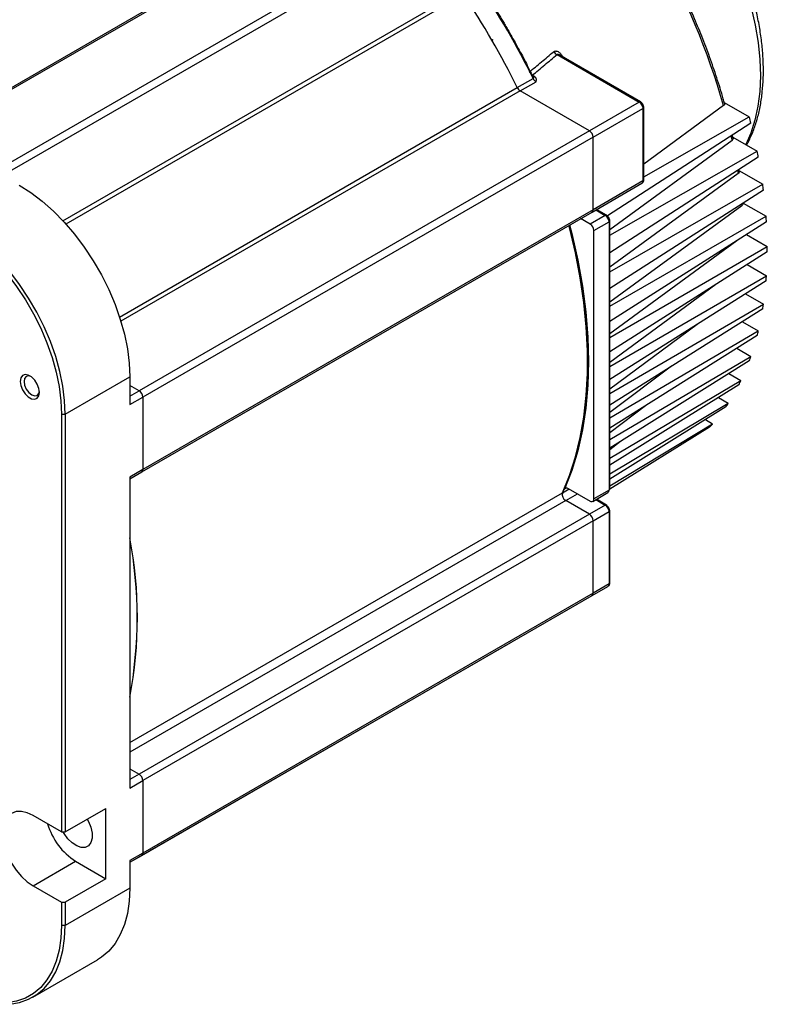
# Model space of a CAD drawing. Header units: millimetres. Extents: x 32146 to 33966, y 9971 to 11065.
# Tile 50 of 54: x 33823 to 33966, y 10762 to 10950. Entities that reach past the tile are written whole.
import ezdxf

# ---------------------------------------------------------------- set-up
doc = ezdxf.new("R2010")
doc.units = ezdxf.units.MM

msp = doc.modelspace()

# ---------------------------------------------------------------- linework, layer by layer
at = {"color": 7, "linetype": 'Continuous', "lineweight": 25}
for p, q in [((33906.98, 10972.44), (33820.71, 10922.64)), ((33907.68, 10971.21), (33821.42, 10921.41)), ((33859.52, 10959.26), (33808.19, 10929.63)), ((33859.45, 10958.88), (33808.69, 10929.58)), ((33831.21, 10911.73), (33907.68, 10955.87)), ((33907.95, 10955.08), (33831.78, 10911.1)), ((33925.87, 10943.56), (33941.62, 10934.47)), ((33941.87, 10934.49), (33926.26, 10943.51)), ((33926.93, 10943.12), (33926.96, 10943.13)), ((33918.24, 10937.26), (33921.28, 10939.01)), ((33918.79, 10936.63), (33921.84, 10938.38)), ((33921.47, 10939.41), (33921.13, 10939.61)), ((33921.4, 10939.24), (33921.33, 10939.36)), ((33842.07, 10893.28), (33918.24, 10937.26)), ((33918.79, 10936.63), (33842.32, 10892.48)), ((33932.08, 10928.96), (33918.79, 10936.63)), ((33941.62, 10934.47), (33932.08, 10928.96)), ((33932.79, 10927.73), (33942.33, 10933.24)), ((33941.89, 10934.49), (33941.88, 10934.49)), ((33942.33, 10933.24), (33942.33, 10919.36)), ((33957.77, 10933.79), (33942.48, 10922.56)), ((33942.48, 10933.46), (33942.48, 10933.45)), ((33942.48, 10919.57), (33942.48, 10933.45)), ((33957.88, 10934.41), (33962.69, 10931.63)), ((33942.48, 10920.13), (33962.69, 10931.63)), ((33932.08, 10928.96), (33845.81, 10879.16)), ((33963, 10930.44), (33935.52, 10912.67)), ((33932.79, 10927.73), (33846.52, 10877.93)), ((33932.79, 10913.85), (33932.79, 10927.73)), ((33959.4, 10927.13), (33935.97, 10910.01)), ((33959.58, 10927.54), (33959.44, 10928.14)), ((33959.53, 10927.74), (33964.2, 10925.05)), ((33935.97, 10908.94), (33964.2, 10925.05)), ((33964.42, 10923.9), (33935.97, 10905.6)), ((33960.46, 10921.33), (33960.54, 10920.76)), ((33960.72, 10921.15), (33960.67, 10921.48)), ((33960.69, 10921.36), (33965.26, 10918.72)), ((33960.54, 10920.76), (33935.97, 10902.82)), ((33932.58, 10913.4), (33942.12, 10918.91)), ((33942.33, 10919.36), (33932.79, 10913.85)), ((33935.97, 10901.95), (33965.26, 10918.72)), ((33965.41, 10917.61), (33935.97, 10898.77)), ((33932.79, 10913.85), (33846.52, 10864.05)), ((33933.29, 10913.81), (33935.12, 10912.75)), ((33935.37, 10912.78), (33933.44, 10913.89)), ((33961.24, 10914.6), (33935.97, 10896.14)), ((33961.21, 10914.92), (33961.24, 10914.6)), ((33961.52, 10915.12), (33965.91, 10912.59)), ((33846.31, 10863.59), (33932.58, 10913.4)), ((33932.22, 10911.08), (33930.39, 10912.13)), ((33935.12, 10912.75), (33932.22, 10911.08)), ((33935.38, 10912.77), (33935.37, 10912.77)), ((33935.97, 10895.38), (33965.91, 10912.59)), ((33932.93, 10909.85), (33935.83, 10911.53)), ((33935.83, 10911.53), (33935.83, 10860.08)), ((33935.97, 10911.74), (33935.97, 10911.73)), ((33935.97, 10860.29), (33935.97, 10911.73)), ((33965.98, 10911.52), (33935.97, 10892.4)), ((33932.93, 10858.41), (33932.93, 10909.85)), ((33962.15, 10909.08), (33966.14, 10906.78)), ((33960.28, 10907.89), (33935.97, 10890.08)), ((33935.97, 10889.37), (33966.14, 10906.78)), ((33966.14, 10905.76), (33935.97, 10886.61)), ((33962.3, 10903.32), (33965.98, 10901.2)), ((33935.97, 10883.81), (33965.98, 10901.2)), ((33965.91, 10900.22), (33935.97, 10881.28)), ((33956.29, 10899.5), (33935.97, 10884.54)), ((33961.99, 10897.74), (33965.41, 10895.77)), ((33935.97, 10878.64), (33965.41, 10895.77)), ((33965.26, 10894.83), (33935.97, 10876.37)), ((33952.68, 10891.85), (33935.97, 10879.46)), ((33961.37, 10892.38), (33964.42, 10890.62)), ((33935.97, 10873.99), (33964.42, 10890.62)), ((33964.2, 10889.73), (33935.97, 10872)), ((33935.97, 10869.83), (33963, 10885.73)), ((33960.31, 10887.28), (33963, 10885.73)), ((33962.69, 10884.88), (33935.97, 10868.15)), ((33947.81, 10883.83), (33935.97, 10874.97)), ((33831.67, 10874.67), (33844.04, 10881.81)), ((33844.04, 10881.81), (33844.04, 10876.5)), ((33958.79, 10882.44), (33961.1, 10881.11)), ((33845.81, 10879.16), (33844.04, 10880.18)), ((33935.97, 10866.23), (33961.1, 10881.11)), ((33960.71, 10880.31), (33935.97, 10864.87)), ((33844.04, 10878.14), (33845.81, 10879.16)), ((33844.04, 10876.5), (33846.52, 10877.93)), ((33846.52, 10877.93), (33846.52, 10864.05)), ((33935.97, 10863.24), (33958.68, 10876.79)), ((33943.04, 10876.44), (33935.97, 10871.08)), ((33958.19, 10876.05), (33935.97, 10862.22)), ((33956.8, 10877.88), (33958.68, 10876.79)), ((33830.96, 10874.67), (33831.67, 10874.67)), ((33830.96, 10874.67), (33830.96, 10794.62)), ((33831.67, 10874.67), (33831.67, 10794.62)), ((33935.97, 10860.95), (33955.67, 10872.81)), ((33954.28, 10873.62), (33955.67, 10872.81)), ((33955.06, 10872.14), (33935.97, 10860.3)), ((33938.03, 10869.44), (33935.97, 10867.85)), ((33846.52, 10864.05), (33844.04, 10862.62)), ((33844.04, 10862.29), (33846.31, 10863.59)), ((33844.04, 10862.62), (33844.04, 10803.02)), ((33844.04, 10811.77), (33926.89, 10859.6)), ((33926.89, 10859.6), (33928.17, 10860.34)), ((33927.71, 10860.55), (33927.32, 10860.32)), ((33927.54, 10858.09), (33929.8, 10859.4)), ((33927.97, 10860.45), (33932.22, 10858)), ((33932.72, 10857.95), (33935.62, 10859.63)), ((33935.83, 10860.08), (33932.93, 10858.41)), ((33927.54, 10858.09), (33844.04, 10809.89)), ((33932.08, 10855.47), (33927.54, 10858.09)), ((33935.12, 10857.23), (33932.08, 10855.47)), ((33933.29, 10858.28), (33935.12, 10857.23)), ((33935.37, 10857.25), (33933.44, 10858.37)), ((33935.13, 10857.22), (33935.47, 10857.02)), ((33932.08, 10855.47), (33845.81, 10805.67)), ((33932.79, 10854.25), (33935.83, 10856)), ((33935.83, 10856.41), (33935.83, 10856)), ((33935.83, 10856), (33935.83, 10842.12)), ((33935.97, 10842.32), (33935.97, 10856.2)), ((33932.79, 10854.25), (33846.52, 10804.44)), ((33932.79, 10840.36), (33932.79, 10854.25)), ((33935.83, 10842.12), (33932.79, 10840.36)), ((33932.79, 10840.36), (33846.52, 10790.56)), ((33932.58, 10839.91), (33935.62, 10841.66)), ((33846.31, 10790.11), (33932.58, 10839.91)), ((33907.48, 10825.41), (33917.02, 10830.92)), ((33844.04, 10788.79), (33907.48, 10825.41)), ((33907.52, 10825.44), (33907.48, 10825.41)), ((33844.04, 10806.69), (33845.81, 10805.67)), ((33845.81, 10805.67), (33844.04, 10804.65)), ((33844.04, 10803.02), (33846.52, 10804.44)), ((33846.52, 10804.44), (33846.52, 10790.56)), ((33831.67, 10794.62), (33839.45, 10799.11)), ((33839.45, 10785.63), (33839.45, 10799.11)), ((33830.96, 10794.62), (33825.53, 10797.75)), ((33830.96, 10794.62), (33831.67, 10794.62)), ((33846.52, 10790.56), (33844.04, 10789.13)), ((33844.04, 10788.8), (33846.31, 10790.11)), ((33825.53, 10784.28), (33833.66, 10788.98)), ((33833.66, 10788.98), (33839.45, 10785.63)), ((33844.04, 10789.13), (33844.04, 10783.83)), ((33839.45, 10785.63), (33831.67, 10781.14)), ((33825.53, 10784.28), (33830.96, 10781.14)), ((33844.04, 10783.83), (33831.67, 10776.68)), ((33830.96, 10781.14), (33830.96, 10776.68)), ((33830.96, 10781.14), (33831.67, 10781.14)), ((33831.67, 10781.14), (33831.67, 10776.68)), ((33831.67, 10776.68), (33830.96, 10776.68)), ((33825.45, 10762.95), (33837.83, 10770.09))]:
    msp.add_line(p, q, dxfattribs=at)
at = {"color": 7, "linetype": 'Continuous', "lineweight": 25, "flags": 128}
for points in [[(33942.83, 10987.03), (33945.33, 10984.54), (33947.75, 10981.85), (33950.06, 10979), (33952.25, 10975.99), (33954.31, 10972.85), (33956.22, 10969.6), (33957.97, 10966.27), (33959.54, 10962.88), (33960.92, 10959.46), (33962.1, 10956.02), (33963.08, 10952.6), (33963.85, 10949.21), (33964.39, 10945.88), (33964.72, 10942.64), (33964.82, 10939.51), (33964.69, 10936.52), (33964.34, 10933.67), (33963.77, 10931), (33962.98, 10928.51), (33962.01, 10926.31)], [(33959.22, 10927.97), (33959.25, 10927.8), (33959.4, 10927.13)], [(33822.83, 10918.55), (33825.05, 10917.14), (33827.24, 10915.47), (33829.39, 10913.57), (33831.46, 10911.46), (33833.44, 10909.15), (33835.3, 10906.68), (33837.02, 10904.07), (33838.6, 10901.35), (33839.99, 10898.55), (33841.2, 10895.7), (33842.21, 10892.83), (33843.01, 10889.98), (33843.58, 10887.17), (33843.93, 10884.44), (33844.04, 10881.81)], [(33810.1, 10910.8), (33812.28, 10909.41), (33814.44, 10907.77), (33816.55, 10905.9), (33818.59, 10903.82), (33820.53, 10901.55), (33822.36, 10899.12), (33824.06, 10896.55), (33825.6, 10893.88), (33826.98, 10891.13), (33828.17, 10888.33), (33829.16, 10885.51), (33829.94, 10882.7), (33830.51, 10879.94), (33830.85, 10877.25), (33830.96, 10874.67)], [(33831.67, 10874.67), (33831.55, 10877.3), (33831.21, 10880.03), (33830.63, 10882.84), (33829.84, 10885.69), (33828.83, 10888.56), (33827.62, 10891.41), (33826.22, 10894.21), (33824.65, 10896.92), (33822.92, 10899.53), (33821.06, 10902.01), (33819.08, 10904.31), (33817.01, 10906.43), (33814.87, 10908.33), (33812.67, 10910), (33810.46, 10911.41)], [(33928.14, 10910.83), (33928.25, 10910.42), (33929.39, 10905.56), (33930.31, 10900.76), (33931, 10896.04), (33931.46, 10891.4), (33931.7, 10886.88), (33931.7, 10882.48), (33931.46, 10878.22), (33931, 10874.12), (33930.31, 10870.2), (33929.39, 10866.46), (33928.25, 10862.92), (33926.89, 10859.6)], [(33926.89, 10859.6), (33928.25, 10862.92), (33929.39, 10866.46), (33930.31, 10870.2), (33931, 10874.12), (33931.46, 10878.22), (33931.7, 10882.48), (33931.7, 10886.88), (33931.46, 10891.4), (33931, 10896.04), (33930.31, 10900.76), (33929.39, 10905.56), (33928.25, 10910.42), (33928.14, 10910.83)], [(33928.28, 10910.92), (33928.7, 10909.29), (33929.83, 10904.2), (33930.72, 10899.18), (33931.36, 10894.25), (33931.74, 10889.43), (33931.87, 10884.74), (33931.74, 10880.2), (33931.36, 10875.82), (33930.72, 10871.63), (33929.83, 10867.64), (33928.7, 10863.86), (33927.32, 10860.32)], [(33826.74, 10878.82), (33826.62, 10879.61), (33826.31, 10880.43), (33825.82, 10881.19), (33825.22, 10881.79), (33824.58, 10882.15), (33823.98, 10882.25), (33823.49, 10882.06), (33823.17, 10881.6), (33823.06, 10880.94), (33823.17, 10880.15), (33823.49, 10879.33), (33823.98, 10878.57), (33824.58, 10877.97), (33825.22, 10877.6), (33825.82, 10877.51), (33826.31, 10877.7), (33826.62, 10878.16), (33826.74, 10878.82)], [(33825.08, 10881.88), (33824.68, 10882), (33824.2, 10881.9), (33823.88, 10881.53), (33823.77, 10880.94), (33823.88, 10880.22), (33824.2, 10879.48), (33824.68, 10878.83), (33825.25, 10878.37), (33825.82, 10878.17), (33826.3, 10878.27), (33826.62, 10878.64), (33826.73, 10879.04)], [(33927.32, 10860.32), (33927.36, 10860.4), (33927.42, 10860.47), (33927.5, 10860.51), (33927.58, 10860.54), (33927.67, 10860.55), (33927.77, 10860.54), (33927.87, 10860.5), (33927.97, 10860.45)], [(33917.02, 10830.92), (33917.02, 10830.92), (33917.06, 10830.95)], [(33907.48, 10825.41), (33907.48, 10825.41), (33907.52, 10825.44)], [(33825.53, 10797.75), (33824.39, 10798.28), (33823.29, 10798.53), (33822.29, 10798.49), (33821.4, 10798.16), (33820.68, 10797.56), (33820.14, 10796.71), (33819.81, 10795.64), (33819.69, 10794.39), (33819.81, 10793.01), (33820.14, 10791.55), (33820.68, 10790.08), (33821.4, 10788.64), (33822.29, 10787.29), (33823.29, 10786.08), (33824.39, 10785.07), (33825.53, 10784.28)], [(33835.89, 10797.05), (33836.13, 10796.61), (33836.58, 10795.49), (33836.81, 10794.39), (33836.81, 10793.39), (33836.58, 10792.56), (33836.13, 10791.97), (33835.49, 10791.65), (33834.72, 10791.63), (33833.88, 10791.92), (33833.01, 10792.49), (33832.19, 10793.29), (33831.49, 10794.28), (33831.3, 10794.62)], [(33844.04, 10783.83), (33843.93, 10781.33), (33843.58, 10779), (33843.01, 10776.86), (33842.21, 10774.92), (33841.2, 10773.22), (33839.99, 10771.77), (33838.6, 10770.58), (33837.83, 10770.09)], [(33830.96, 10776.68), (33830.85, 10774.23), (33830.51, 10771.94), (33829.94, 10769.83), (33829.16, 10767.93), (33828.17, 10766.25), (33826.98, 10764.82), (33825.6, 10763.66), (33824.06, 10762.77), (33822.36, 10762.16), (33820.53, 10761.84), (33818.59, 10761.82), (33816.55, 10762.1), (33814.44, 10762.66), (33812.28, 10763.51), (33810.1, 10764.64)], [(33810.46, 10764.43), (33812.67, 10763.29), (33814.87, 10762.42), (33817.01, 10761.85), (33819.08, 10761.57), (33821.06, 10761.59), (33822.92, 10761.91), (33824.65, 10762.53), (33826.22, 10763.44), (33827.62, 10764.62), (33828.83, 10766.08), (33829.84, 10767.78), (33830.63, 10769.71), (33831.21, 10771.86), (33831.55, 10774.19), (33831.67, 10776.68)]]:
    msp.add_lwpolyline(points, dxfattribs=at)
at = {"color": 7, "linetype": 'Continuous', "lineweight": 25}
for centre, radius, start, end in [((33827.88, 10896.99), 135, 15.8189, 43.5837), ((33784.04, 10871.66), 152.87, 26.1412, 33.8588), ((33781, 10869.9), 152.87, 26.1412, 33.8588), ((33926.42, 10944.83), 1.38, 211.214, 246.7964), ((33920.98, 10939.63), 0.684, 296.2259, 313.6311), ((33922.63, 10939.64), 1.49, 204.9831, 237.7074), ((33921.3, 10939.68), 0.319, 274.4568, 302.088), ((33919.59, 10937.89), 1.49, 204.9831, 237.7074), ((33941.77, 10934.27), 0.246, 64.5101, 126.3412), ((33940.8, 10933.18), 1.54, 2.6055, 57.3945), ((33942.23, 10933.47), 0.246, 293.67, 355.275), ((33844.93, 10901.16), 121.64, 13.926, 14.5077), ((33931.25, 10927.66), 1.54, 2.6055, 57.3945), ((33854.45, 10903.28), 111.89, 10.6178, 11.2175), ((33942.23, 10919.59), 0.251, 294.3747, 354.3052), ((33941.84, 10919.31), 0.493, 305.0133, 6.2988), ((33864.46, 10904.9), 101.74, 7.1746, 7.8027), ((33932.31, 10913.79), 0.48, 304.0564, 7.2558), ((33932.3, 10913.8), 0.493, 305.0133, 6.2988), ((33935.26, 10912.55), 0.246, 64.5101, 126.3412), ((33934.29, 10911.46), 1.54, 2.6055, 57.3945), ((33874.72, 10905.93), 91.43, 3.5104, 4.1781), ((33931.39, 10909.78), 1.54, 2.6055, 57.3945), ((33935.73, 10911.75), 0.246, 293.67, 355.275), ((33884.7, 10906.27), 81.44, 359.6405, 0.3595), ((33894.29, 10905.93), 71.85, 355.4414, 356.2256), ((33903.37, 10904.9), 62.71, 350.7573, 351.6246), ((33911.5, 10903.28), 54.41, 345.5784, 346.5483), ((33918.58, 10901.16), 47.02, 339.7495, 340.8456), ((33924.41, 10898.7), 40.69, 333.1276, 334.3767), ((33844.98, 10877.86), 1.54, 2.6055, 57.3945), ((33928.89, 10896.14), 35.52, 325.556, 326.9866), ((33931.93, 10893.8), 31.68, 316.8801, 318.5185), ((33846.03, 10864), 0.493, 305.0133, 6.2988), ((33846.04, 10863.99), 0.48, 304.0564, 7.2558), ((33928.24, 10859.29), 1.39, 167.0403, 239.754), ((33935.34, 10860.03), 0.493, 305.0133, 6.2988), ((33935.72, 10860.31), 0.251, 294.3747, 354.3052), ((33932.5, 10858.34), 0.437, 230.7967, 9.214), ((33935.26, 10857.06), 0.218, 350.786, 129.2033), ((33934.29, 10855.93), 1.54, 2.6055, 57.3945), ((33931.25, 10854.18), 1.54, 2.6055, 57.3945), ((33935.75, 10856.2), 0.218, 290.7834, 69.2166), ((33761.22, 10835.68), 84.22, 349.55, 10.45), ((33763.75, 10835.68), 81.74, 349.2287, 10.7713), ((33935.35, 10842.06), 0.48, 304.0564, 7.2558), ((33935.72, 10842.35), 0.251, 294.3747, 354.3052), ((33932.31, 10840.3), 0.48, 304.0564, 7.2558), ((33932.3, 10840.31), 0.493, 305.0133, 6.2988), ((33844.98, 10804.37), 1.54, 2.6055, 57.3945), ((33840.55, 10799.72), 12.77, 196.2072, 237.3027), ((33846.03, 10790.51), 0.493, 305.0133, 6.2988), ((33846.04, 10790.5), 0.48, 304.0564, 7.2558)]:
    msp.add_arc(centre, radius, start, end, dxfattribs=at)
for points, knots in [([(33962.16, 10926.22), (33962.32, 10926.51), (33962.86, 10927.43), (33963.57, 10929.18), (33964.31, 10931.44), (33964.85, 10933.85), (33965.22, 10936.39), (33965.41, 10939.04), (33965.41, 10941.78), (33965.24, 10944.61), (33964.89, 10947.49), (33964.38, 10950.42), (33963.7, 10953.37), (33962.86, 10956.31), (33961.9, 10959.2), (33960.83, 10962), (33959.77, 10964.46), (33958.75, 10966.61), (33957.66, 10968.76), (33956.83, 10970.25), (33956.34, 10971.12)], [0, 0, 0, 0, 0.027117, 0.0881044, 0.1492921, 0.2105848, 0.2719002, 0.333173, 0.3943414, 0.4553611, 0.5161877, 0.5767564, 0.636959, 0.6965947, 0.7552416, 0.811849, 0.8665145, 0.9054555, 0.9445179, 1, 1, 1, 1]), ([(33957.94, 10934.21), (33957.86, 10934.51), (33957.43, 10936.14), (33956.49, 10939.11), (33955.13, 10943.11), (33953.62, 10947.05), (33952.04, 10950.85), (33950.46, 10954.32), (33949, 10957.32), (33947.59, 10960.06), (33946.31, 10962.44), (33945.42, 10963.99), (33945.06, 10964.61)], [0, 0, 0, 0, 0.028868, 0.159743, 0.289703, 0.418092, 0.543408, 0.661302, 0.760201, 0.840685, 0.936552, 1, 1, 1, 1]), ([(33911.13, 10956.84), (33911.29, 10956.59), (33911.63, 10956.09), (33912.13, 10955.34), (33912.62, 10954.58), (33913.11, 10953.82), (33913.59, 10953.05), (33914.07, 10952.28), (33914.55, 10951.51), (33915.02, 10950.74), (33915.48, 10949.96), (33915.95, 10949.18), (33916.53, 10948.18), (33917.23, 10946.95), (33918.04, 10945.5), (33918.84, 10944.04), (33919.61, 10942.57), (33920.37, 10941.1), (33920.87, 10940.11), (33921.11, 10939.62)], [0, 0, 0, 0, 0.0454888, 0.0909562, 0.1364072, 0.1818466, 0.2272792, 0.2727098, 0.3181433, 0.3635844, 0.4090382, 0.4545093, 0.5000026, 0.5833813, 0.666702, 0.7499944, 0.8332884, 0.9166136, 1, 1, 1, 1]), ([(33913.47, 10946.48), (33913.49, 10946.45), (33913.51, 10946.4), (33913.54, 10946.35), (33913.56, 10946.33)], [0, 0, 0, 0, 0.531546, 1, 1, 1, 1]), ([(33920.53, 10940.2), (33921.32, 10940.86), (33922.89, 10942.16), (33924.45, 10943.47), (33925.23, 10944.12)], [0, 0, 0, 0, 0.502432, 1, 1, 1, 1]), ([(33925.23, 10944.12), (33925.26, 10944.13), (33925.3, 10944.17), (33925.37, 10944.21), (33925.44, 10944.23), (33925.52, 10944.25), (33925.6, 10944.26), (33925.73, 10944.26), (33925.93, 10944.22), (33926.18, 10944.09), (33926.41, 10943.91), (33926.62, 10943.68), (33926.81, 10943.42), (33926.91, 10943.23), (33926.96, 10943.13)], [0, 0, 0, 0, 0.0423927, 0.0840438, 0.1253153, 0.166579, 0.2082063, 0.2505589, 0.3728099, 0.5010558, 0.6229808, 0.7505933, 0.8738034, 1, 1, 1, 1]), ([(33921.13, 10939.61), (33921.92, 10940.27), (33923.51, 10941.59), (33925.09, 10942.91), (33925.87, 10943.56)], [0, 0, 0, 0, 0.502729, 1, 1, 1, 1]), ([(33926.25, 10943.5), (33926.21, 10943.53), (33926.14, 10943.58), (33926.04, 10943.61), (33925.97, 10943.62), (33925.93, 10943.61), (33925.9, 10943.6), (33925.88, 10943.58), (33925.87, 10943.56)], [0, 0, 0, 0, 0.306047, 0.507668, 0.677844, 0.756829, 0.83511, 1, 1, 1, 1]), ([(33921.45, 10939.13), (33921.44, 10939.15), (33921.43, 10939.19), (33921.4, 10939.25), (33921.36, 10939.32), (33921.31, 10939.39), (33921.23, 10939.5), (33921.16, 10939.57), (33921.11, 10939.62)], [0, 0, 0, 0, 0.108002, 0.227155, 0.35759, 0.499401, 0.711554, 1, 1, 1, 1]), ([(33921.9, 10938.93), (33921.89, 10938.96), (33921.88, 10939), (33921.85, 10939.07), (33921.8, 10939.13), (33921.74, 10939.21), (33921.63, 10939.31), (33921.52, 10939.38), (33921.47, 10939.41)], [0, 0, 0, 0, 0.121021, 0.243859, 0.369496, 0.498846, 0.746858, 1, 1, 1, 1]), ([(33921.84, 10938.38), (33921.85, 10938.44), (33921.88, 10938.53), (33921.91, 10938.65), (33921.92, 10938.75), (33921.91, 10938.85), (33921.9, 10938.91), (33921.9, 10938.93)], [0, 0, 0, 0, 0.290324, 0.500183, 0.677231, 0.843517, 1, 1, 1, 1]), ([(33942.31, 10934.05), (33942.23, 10934.16), (33942.12, 10934.31), (33941.96, 10934.45), (33941.89, 10934.48), (33941.87, 10934.49)], [0, 0, 0, 0, 0.633355, 0.876774, 1, 1, 1, 1]), ([(33942.47, 10933.45), (33942.47, 10933.51), (33942.47, 10933.65), (33942.41, 10933.86), (33942.34, 10933.99), (33942.31, 10934.05)], [0, 0, 0, 0, 0.292929, 0.7014839, 1, 1, 1, 1]), ([(33957.94, 10934.21), (33957.95, 10934.2), (33957.99, 10934.12), (33957.95, 10933.96), (33957.83, 10933.84), (33957.77, 10933.79)], [0, 0, 0, 0, 0.099111, 0.551762, 1, 1, 1, 1]), ([(33959.58, 10927.54), (33959.58, 10927.53), (33959.62, 10927.46), (33959.58, 10927.32), (33959.48, 10927.2), (33959.41, 10927.14), (33959.4, 10927.13)], [0, 0, 0, 0, 0.034945, 0.492859, 0.933526, 1, 1, 1, 1]), ([(33942.11, 10918.91), (33942.16, 10918.94), (33942.29, 10919.01), (33942.43, 10919.23), (33942.49, 10919.44), (33942.48, 10919.56), (33942.47, 10919.57)], [0, 0, 0, 0, 0.194479, 0.565757, 0.950507, 1, 1, 1, 1]), ([(33960.71, 10921.21), (33960.72, 10921.19), (33960.76, 10921.11), (33960.73, 10920.96), (33960.64, 10920.83), (33960.56, 10920.77), (33960.54, 10920.76)], [0, 0, 0, 0, 0.121329, 0.523138, 0.918145, 1, 1, 1, 1]), ([(33961.41, 10915.05), (33961.42, 10915.03), (33961.46, 10914.95), (33961.43, 10914.8), (33961.33, 10914.67), (33961.25, 10914.61), (33961.24, 10914.6)], [0, 0, 0, 0, 0.116694, 0.512403, 0.906325, 1, 1, 1, 1]), ([(33935.8, 10912.33), (33935.72, 10912.44), (33935.62, 10912.59), (33935.46, 10912.73), (33935.39, 10912.76), (33935.37, 10912.77)], [0, 0, 0, 0, 0.6333553, 0.8767745, 1, 1, 1, 1]), ([(33935.97, 10911.73), (33935.97, 10911.79), (33935.96, 10911.93), (33935.9, 10912.14), (33935.83, 10912.27), (33935.8, 10912.33)], [0, 0, 0, 0, 0.292929, 0.701484, 1, 1, 1, 1]), ([(33935.47, 10857.02), (33935.49, 10857.01), (33935.52, 10856.99), (33935.56, 10856.96), (33935.61, 10856.91), (33935.67, 10856.84), (33935.72, 10856.76), (33935.77, 10856.67), (33935.8, 10856.58), (33935.82, 10856.49), (33935.83, 10856.44), (33935.83, 10856.41)], [0, 0, 0, 0, 0.080115, 0.159741, 0.240152, 0.369781, 0.500092, 0.629721, 0.760033, 0.87985, 1, 1, 1, 1]), ([(33935.62, 10841.67), (33935.66, 10841.7), (33935.79, 10841.77), (33935.92, 10841.99), (33935.98, 10842.2), (33935.97, 10842.31), (33935.97, 10842.32)], [0, 0, 0, 0, 0.186797, 0.561616, 0.950035, 1, 1, 1, 1])]:
    msp.add_open_spline(points, degree=3, knots=knots, dxfattribs=at)

doc.saveas('drawing.dxf')
